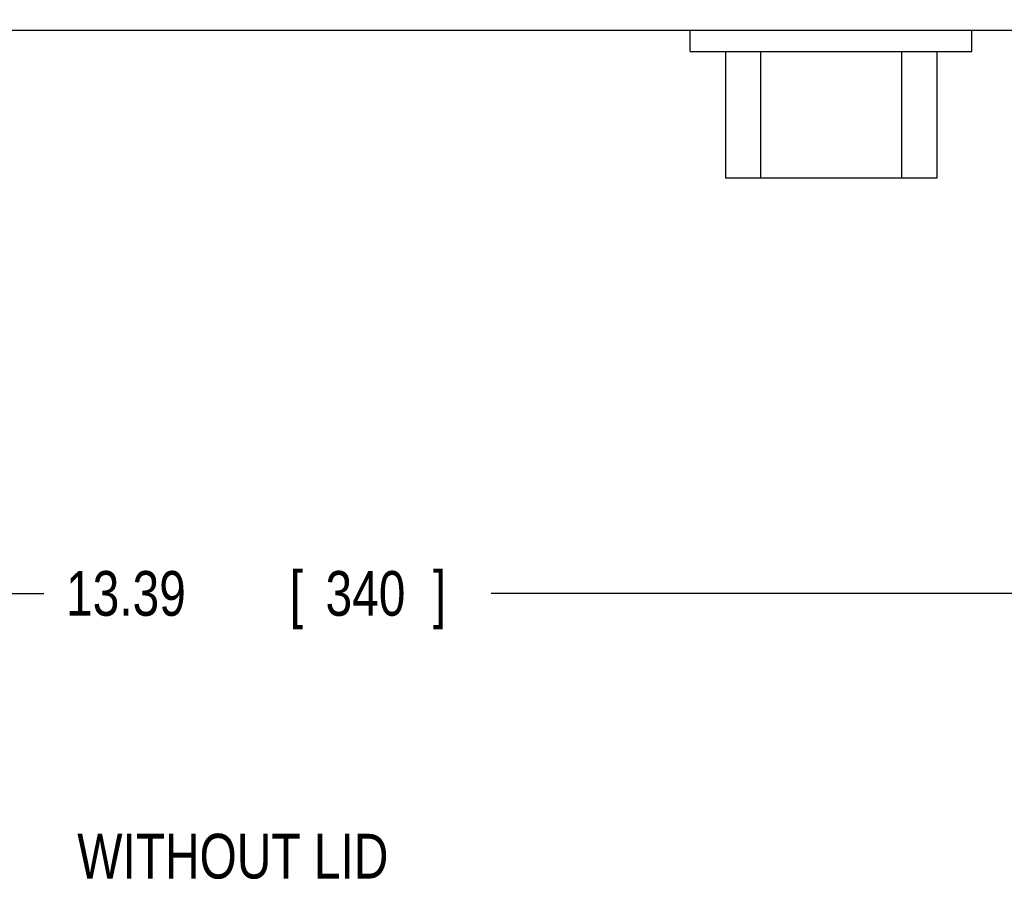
# Model space of a CAD drawing. Header units: inches. Extents: x 0 to 34, y 0 to 22.
# Tile 31 of 40: x 21.4 to 24.2, y 11.4 to 13.8. Entities that reach past the tile are written whole.
import ezdxf

# ---------------------------------------------------------------- set-up
doc = ezdxf.new("R2010")
doc.units = ezdxf.units.IN
doc.header["$LTSCALE"] = 1.87
doc.header["$MEASUREMENT"] = 0
doc.layers.get('0').update_dxf_attribs({"linetype": 'CONTINUOUS'})
doc.layers.add('DETAIL', color=7, linetype='CONTINUOUS')
doc.layers.add('DIMENSIONS', color=7, linetype='CONTINUOUS')
doc.styles.get("Standard").update_dxf_attribs({"font": 'txt', "width": 0.8})
doc.dimstyles.new('DIMSTYLE_1', dxfattribs={"dimtxt": 0.125, "dimasz": 0.1875, "dimexe": 0.18, "dimexo": 0.0625, "dimgap": 0.09, "dimtad": 0, "dimtih": 1, "dimtoh": 1, "dimdec": 3, "dimlfac": 2, "dimzin": 4, "dimdsep": 46, "dimtxsty": 'STANDARD', "dimblk": '_FILLED', "dimblk1": '_FILLED', "dimblk2": '_FILLED', "dimcen": 0.09, "dimadec": 0, "dimazin": 0, "dimtp": 0.01, "dimtm": 0.01, "dimtfac": 1, "dimtdec": 3, "dimtofl": 0, "dimtmove": 0, "dimatfit": 3, "dimldrblk": '_FILLED', "dimfxl": 1, "dimtolj": 1, "dimtzin": 4, "dimarcsym": 0})

# ---------------------------------------------------------------- blocks, each defined once
blk = doc.blocks.new('_FILLED')
at = {"color": 0, "linetype": 'BYBLOCK'}
blk.add_solid([(0, 0), (-1, 0.174), (-1, -0.174)], dxfattribs=at)
blk = doc.blocks.new('*D16')
at = {"layer": 'DIMENSIONS', "color": 2, "linetype": 'CONTINUOUS'}
for p, q in [((18.7559, 14.0256), (18.7559, 12.0413)), ((25.4488, 14.0256), (25.4488, 12.0413)), ((18.7559, 12.1663), (21.4774, 12.1663)), ((25.4488, 12.1663), (22.7274, 12.1663))]:
    blk.add_line(p, q, dxfattribs=at)
at = {"layer": 'DIMENSIONS', "color": 2, "linetype": 'CONTINUOUS', "xscale": 0.1875, "yscale": 0.1875, "zscale": 0.1875, "rotation": 180}
blk.add_blockref('_FILLED', (18.7559, 12.1663), dxfattribs=at)
at = {"layer": 'DIMENSIONS', "color": 2, "linetype": 'CONTINUOUS', "xscale": 0.1875, "yscale": 0.1875, "zscale": 0.1875}
blk.add_blockref('_FILLED', (25.4488, 12.1663), dxfattribs=at)
at = {"layer": 'DIMENSIONS', "color": 2, "linetype": 'CONTINUOUS', "width": 0.8}
for s, p in [('13.39', (21.5399, 12.1038)), ('[', (22.1649, 12.1038)), ('340', (22.2649, 12.1038)), (']', (22.5649, 12.1038))]:
    blk.add_text(s, height=0.125, dxfattribs=at).set_placement(p)

msp = doc.modelspace()

# ---------------------------------------------------------------- linework, layer by layer
at = {"color": 7, "linetype": 'CONTINUOUS'}
for p, q in [((18.75592, 13.74015), (25.44883, 13.74015)), ((23.28348, 13.68109), (23.28348, 13.74015)), ((24.07088, 13.68109), (24.07088, 13.74015)), ((23.28348, 13.68109), (24.07088, 13.68109)), ((23.3819, 13.68109), (23.3819, 13.32676)), ((23.48033, 13.68109), (23.48033, 13.32676)), ((23.87403, 13.68109), (23.87403, 13.32676)), ((23.97246, 13.68109), (23.97246, 13.32676)), ((23.97246, 13.32676), (23.3819, 13.32676))]:
    msp.add_line(p, q, dxfattribs=at)

# ---------------------------------------------------------------- texts
at = {"layer": 'DETAIL', "color": 2, "linetype": 'CONTINUOUS', "width": 0.8}
msp.add_text('WITHOUT LID', height=0.125, dxfattribs=at).set_placement((21.57133, 11.36942))

# ---------------------------------------------------------------- dimensions: what is measured, and where the dimension line sits
at = {"layer": 'DIMENSIONS', "color": 2, "linetype": 'CONTINUOUS'}
dim = msp.add_linear_dim(base=(18.75592, 12.16627), p1=(25.44883, 14.02564), p2=(18.75592, 14.02564), angle=180, dimstyle='DIMSTYLE_1', dxfattribs=at)
dim.commit()
dim.dimension.update_dxf_attribs({"geometry": '*D16', "text_midpoint": (22.10238, 12.16627), "dimtype": 160})

doc.saveas('drawing.dxf')
